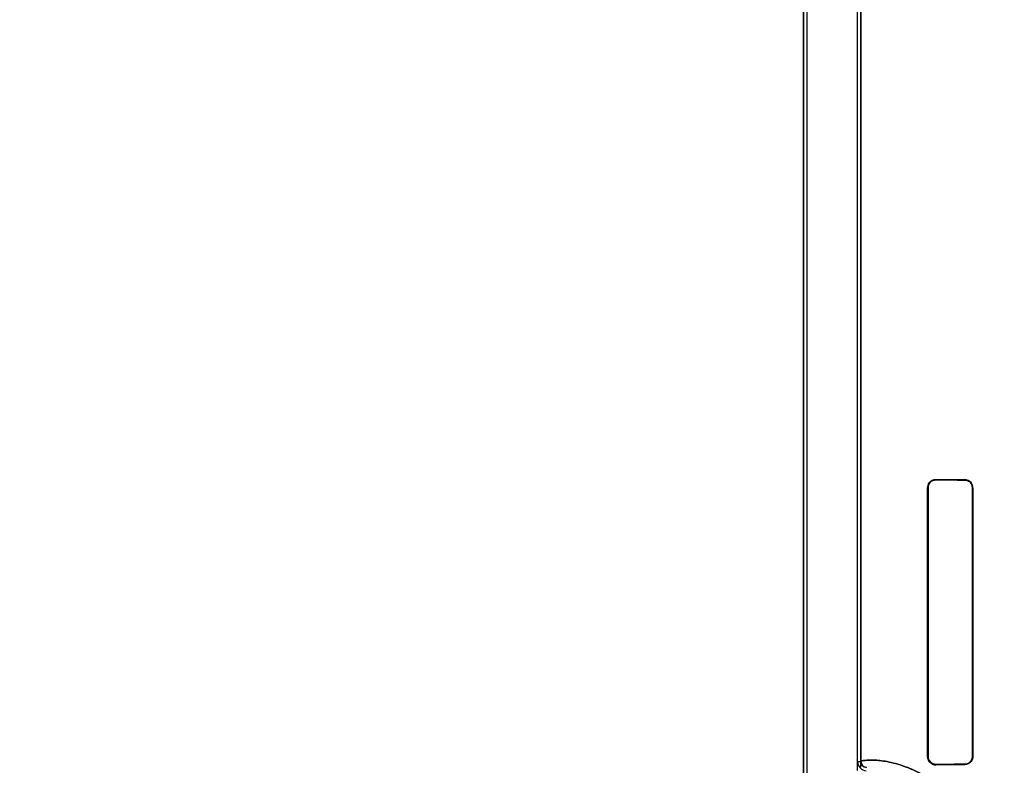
# Model space of a CAD drawing. Header units: millimetres. Extents: x 0 to 297, y 0 to 210.
# Tile 135 of 256: x 56.206 to 56.462, y 157.757 to 157.951. Entities that reach past the tile are written whole.
import ezdxf

# ---------------------------------------------------------------- set-up
doc = ezdxf.new("R2010")
doc.units = ezdxf.units.MM
doc.header["$LTSCALE"] = 16.335
doc.layers.get('0').update_dxf_attribs({"linetype": 'CONTINUOUS'})
for name, color, linetype in [('AXES_REF', 7, 'CONTINUOUS'), ('INTFCLR_1', 7, 'CONTINUOUS'), ('INTFCLR_72935', 7, 'CONTINUOUS')]:
    doc.layers.add(name, color=color, linetype=linetype)

msp = doc.modelspace()

# ---------------------------------------------------------------- linework, layer by layer
at = {"color": 7, "linetype": 'Continuous'}
for radius in [4.8479140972, 4.8475, 4.8164570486]:
    msp.add_circle((57.445730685, 154.9564782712), radius, dxfattribs=at)
msp.add_arc((57.445730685, 154.9564782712), 4.8, 278.2771290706, 261.7228709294, dxfattribs=at)
at = {"layer": 'AXES_REF', "color": 9, "linetype": 'Continuous'}
for radius in [4.4222561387, 2.9642884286]:
    msp.add_circle((57.445730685, 154.9564782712), radius, dxfattribs=at)
at = {"layer": 'AXES_REF', "color": 7, "linetype": 'Continuous'}
msp.add_arc((57.445730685, 154.9564782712), 4.91, 143.2753905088, 36.7246094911, dxfattribs=at)
at = {"layer": 'INTFCLR_1', "color": 6, "linetype": 'Continuous'}
for p, q in [((56.40981489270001, 158.0414711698), (56.40981489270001, 156.7064711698)), ((56.4106965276, 158.0414795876), (56.4106965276, 156.7064711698)), ((56.42393325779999, 157.7576758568), (56.42393325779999, 158.0417491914)), ((56.42481489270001, 158.0417576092), (56.42481489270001, 157.7576758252)), ((56.44216740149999, 157.7589711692), (56.44216740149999, 157.8289711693)), ((56.44229413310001, 157.7589711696), (56.44229413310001, 157.8289711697)), ((56.4538192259, 157.8289711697), (56.4538192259, 157.7589711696)), ((56.4539229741, 157.8289711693), (56.4539229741, 157.7589711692))]:
    msp.add_line(p, q, dxfattribs=at)
at = {"layer": 'INTFCLR_1', "color": 7, "linetype": 'Continuous'}
for p, q in [((56.4437290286, 157.830914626), (56.44434089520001, 157.8310047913)), ((56.44434089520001, 157.7569375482), (56.4437283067, 157.7570279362))]:
    msp.add_line(p, q, dxfattribs=at)
at = {"layer": 'INTFCLR_1', "color": 9, "linetype": 'Continuous'}
for p, q in [((56.44434089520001, 157.8311255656), (56.44434089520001, 157.8310047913)), ((56.45184089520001, 157.8309603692), (56.45184089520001, 157.8310676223)), ((56.44229413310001, 157.8289711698), (56.44216740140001, 157.8289711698)), ((56.4539229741, 157.8289711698), (56.4538192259, 157.8289711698)), ((56.44216740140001, 157.7589711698), (56.44229413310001, 157.7589711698)), ((56.4538192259, 157.7589711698), (56.4539229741, 157.7589711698)), ((56.42393325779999, 157.75767572), (56.42481489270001, 157.75767572)), ((56.44434089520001, 157.7569375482), (56.44434089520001, 157.7568167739)), ((56.45184089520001, 157.7568747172), (56.45184089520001, 157.7569819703))]:
    msp.add_line(p, q, dxfattribs=at)
at = {"layer": 'INTFCLR_1', "color": 6, "linetype": 'Continuous'}
for radius, start, end in [(0.0023817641, 179.9999882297, 267.245207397), (0.0015001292, 180, 267.2444331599)]:
    msp.add_arc((56.4263150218, 157.75767572), radius, start, end, dxfattribs=at)
for centre, major_axis, start_param, end_param in [((56.68559089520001, 157.8314711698), (0.2607760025, 0), -2.752156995, -2.682292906), ((56.68559089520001, 157.8314711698), (0.2757760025, 0), -2.6358278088, -2.5822577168), ((56.68559089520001, 157.7564711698), (0.2757760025, 0), 2.5822577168, 2.6358278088), ((56.68559089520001, 157.7564711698), (0.2607760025, 0), 2.682292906, 2.752156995)]:
    msp.add_ellipse(centre, major_axis=major_axis, ratio=0.0034906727, start_param=start_param, end_param=end_param, dxfattribs=at)
for points, knots in [([(56.44216740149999, 157.8289711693), (56.44216740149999, 157.8294290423), (56.4425261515, 157.8305623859), (56.4436963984, 157.8311310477), (56.44434089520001, 157.8311255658)], [0, 0, 0, 0, 0.4153445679, 1, 1, 1, 1]), ([(56.4539229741, 157.8289711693), (56.4539229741, 157.829435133), (56.4535566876, 157.830531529), (56.4524407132, 157.8310633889), (56.45184089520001, 157.8310676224)], [0, 0, 0, 0, 0.4361394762, 1, 1, 1, 1]), ([(56.45184089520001, 157.8309603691), (56.4522924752, 157.8309578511), (56.4533339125, 157.8305921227), (56.4538192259, 157.8295302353), (56.4538192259, 157.8289711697)], [0, 0, 0, 0, 0.4468271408, 1, 1, 1, 1]), ([(56.44434089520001, 157.756816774), (56.443856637, 157.7568126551), (56.4427145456, 157.7571897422), (56.44216740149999, 157.7583517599), (56.44216740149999, 157.7589711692)], [0, 0, 0, 0, 0.4387807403, 1, 1, 1, 1]), ([(56.4538192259, 157.7589711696), (56.4538192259, 157.7584709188), (56.4534043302, 157.7574183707), (56.4523522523, 157.7569848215), (56.45184089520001, 157.7569819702)], [0, 0, 0, 0, 0.4945066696, 1, 1, 1, 1]), ([(56.4539229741, 157.7589711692), (56.4539229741, 157.7585072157), (56.4535566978, 157.7574108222), (56.4524407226, 157.7568789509), (56.45184089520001, 157.7568747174)], [0, 0, 0, 0, 0.436130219, 1, 1, 1, 1])]:
    msp.add_open_spline(points, degree=3, knots=knots, dxfattribs=at)
at = {"layer": 'INTFCLR_1', "color": 7, "linetype": 'Continuous'}
for points, knots in [([(56.44229413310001, 157.8289711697), (56.4422943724, 157.8294709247), (56.4427067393, 157.8305561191), (56.4437990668, 157.8310012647), (56.44434089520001, 157.8310047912)], [0, 0, 0, 0, 0.4797979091, 1, 1, 1, 1]), ([(56.44434089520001, 157.7569375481), (56.4438483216, 157.7569413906), (56.4427661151, 157.7573280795), (56.4422920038, 157.7584222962), (56.44229413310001, 157.7589711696)], [0, 0, 0, 0, 0.4729760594, 1, 1, 1, 1])]:
    msp.add_open_spline(points, degree=3, knots=knots, dxfattribs=at)
for points in [[(56.44229413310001, 157.8289711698), (56.44229412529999, 157.8294655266), (56.4423625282, 157.8302065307), (56.4428349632, 157.8303521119)], [(56.4437283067, 157.7570279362), (56.44328902, 157.75716348), (56.4426263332, 157.7573975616), (56.4426263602, 157.7578572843)]]:
    msp.add_open_spline(points, degree=3, dxfattribs=at)
at = {"layer": 'INTFCLR_1', "color": 9, "linetype": 'Continuous'}
msp.add_open_spline([(56.4248148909, 157.7576758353), (56.4248148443, 157.7578926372), (56.4259849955, 157.7579979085), (56.4269697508, 157.7581169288), (56.42863897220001, 157.7580582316), (56.4302774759, 157.7578992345), (56.43225743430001, 157.7575645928), (56.43453630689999, 157.7569935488), (56.4371182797, 157.7561043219), (56.4399821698, 157.7547965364), (56.4424867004, 157.7533051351), (56.4445912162, 157.751781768), (56.4462769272, 157.7503815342), (56.4479930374, 157.7487335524), (56.4497181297, 157.7467975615), (56.4511055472, 157.7449463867), (56.4521878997, 157.7432763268), (56.4532941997, 157.7413706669), (56.4542992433, 157.7392724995), (56.4551694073, 157.7369837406), (56.4557621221, 157.7350877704), (56.4562566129, 157.7330638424), (56.4567599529, 157.7301921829), (56.456915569, 157.7279669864), (56.4569155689, 157.7264711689)], degree=3, knots=[0, 0, 0, 0, 0.0129082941, 0.0479369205, 0.0747656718, 0.1077870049, 0.1472777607, 0.1937244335, 0.2476759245, 0.3095864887, 0.3808801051, 0.4208017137, 0.464183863, 0.5112475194, 0.5623302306, 0.6184106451, 0.6487898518, 0.6807805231, 0.7495641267, 0.7869849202, 0.8265031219, 0.8677591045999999, 0.910939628, 1, 1, 1, 1], dxfattribs=at)
at = {"layer": 'INTFCLR_72935', "color": 6, "linetype": 'Continuous'}
for p, q in [((56.40981489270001, 156.7064711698), (56.40981489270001, 158.0414711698)), ((56.4106965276, 158.0414880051), (56.4106965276, 156.7064711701)), ((56.42393325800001, 157.7553165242), (56.42393325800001, 158.0417407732)), ((56.42481489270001, 157.7562116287), (56.42481489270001, 158.0417576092)), ((56.44216740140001, 157.8289711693), (56.44216740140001, 157.7589711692)), ((56.44229413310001, 157.8289711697), (56.44229413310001, 157.7589711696)), ((56.45381922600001, 157.7589711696), (56.45381922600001, 157.8289711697)), ((56.4539229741, 157.7589711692), (56.4539229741, 157.8289711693))]:
    msp.add_line(p, q, dxfattribs=at)
at = {"layer": 'INTFCLR_72935', "color": 7, "linetype": 'Continuous'}
for p, q in [((56.44434089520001, 157.8310047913), (56.4437283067, 157.8309144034)), ((56.4437290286, 157.7570277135), (56.44434089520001, 157.7569375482))]:
    msp.add_line(p, q, dxfattribs=at)
at = {"layer": 'INTFCLR_72935', "color": 9, "linetype": 'Continuous'}
for p, q in [((56.44434089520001, 157.8310047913), (56.44434089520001, 157.8311255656)), ((56.45184089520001, 157.8310676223), (56.45184089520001, 157.8309603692)), ((56.44216740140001, 157.8289711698), (56.44229413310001, 157.8289711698)), ((56.4538192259, 157.8289711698), (56.4539229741, 157.8289711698)), ((56.44229413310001, 157.7589711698), (56.44216740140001, 157.7589711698)), ((56.4539229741, 157.7589711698), (56.4538192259, 157.7589711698)), ((56.44434089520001, 157.7568167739), (56.44434089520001, 157.7569375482)), ((56.45184089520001, 157.7569819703), (56.45184089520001, 157.7568747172))]:
    msp.add_line(p, q, dxfattribs=at)
at = {"layer": 'INTFCLR_72935', "color": 6, "linetype": 'Continuous'}
for centre, major_axis, start_param, end_param in [((56.68559089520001, 157.8314711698), (0.2607760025, 0), -2.752156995, -2.682292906), ((56.68559089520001, 157.8314711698), (0.2757760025, 0), -2.6358278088, -2.5822577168), ((56.68559089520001, 157.7564711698), (0.2757760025, 0), 2.5822577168, 2.6358278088), ((56.68559089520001, 157.7564711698), (0.2607760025, 0), 2.682292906, 2.752156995)]:
    msp.add_ellipse(centre, major_axis=major_axis, ratio=0.0034906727, start_param=start_param, end_param=end_param, dxfattribs=at)
for points, knots in [([(56.44216740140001, 157.8289711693), (56.44216740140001, 157.8294299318), (56.4425271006, 157.8305634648), (56.4436972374, 157.8311310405), (56.44434089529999, 157.8311255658)], [0, 0, 0, 0, 0.4161323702, 1, 1, 1, 1]), ([(56.4539229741, 157.8289711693), (56.4539229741, 157.8294351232), (56.4535566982, 157.8305315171), (56.4524407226, 157.8310633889), (56.45184089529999, 157.8310676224)], [0, 0, 0, 0, 0.4361304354, 1, 1, 1, 1]), ([(56.45381922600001, 157.8289711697), (56.45381922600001, 157.8294537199), (56.4534244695, 157.8305029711), (56.4523697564, 157.8309574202), (56.45184089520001, 157.8309603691)], [0, 0, 0, 0, 0.4771018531, 1, 1, 1, 1]), ([(56.44216740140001, 157.7589711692), (56.44216740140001, 157.7585132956), (56.4425261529, 157.7573799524), (56.4436963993, 157.7568112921), (56.44434089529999, 157.756816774)], [0, 0, 0, 0, 0.4153451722, 1, 1, 1, 1]), ([(56.45184089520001, 157.7569819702), (56.4522924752, 157.7569844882), (56.4533339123, 157.757350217), (56.45381922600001, 157.758412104), (56.45381922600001, 157.7589711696)], [0, 0, 0, 0, 0.4468271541, 1, 1, 1, 1]), ([(56.4539229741, 157.7589711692), (56.4539229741, 157.7585072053), (56.4535566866, 157.7574108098), (56.4524407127, 157.7568789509), (56.45184089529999, 157.7568747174)], [0, 0, 0, 0, 0.4361398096, 1, 1, 1, 1])]:
    msp.add_open_spline(points, degree=3, knots=knots, dxfattribs=at)
at = {"layer": 'INTFCLR_72935', "color": 7, "linetype": 'Continuous'}
for points, knots in [([(56.44434089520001, 157.8310047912), (56.4438483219, 157.8310009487), (56.4427661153, 157.8306142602), (56.4422920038, 157.8295200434), (56.44229413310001, 157.8289711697)], [0, 0, 0, 0, 0.4729758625, 1, 1, 1, 1]), ([(56.44229413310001, 157.7589711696), (56.4422943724, 157.7584714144), (56.4427067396, 157.75738622), (56.443799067, 157.7569410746), (56.44434089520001, 157.7569375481)], [0, 0, 0, 0, 0.4797980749, 1, 1, 1, 1])]:
    msp.add_open_spline(points, degree=3, knots=knots, dxfattribs=at)
for points in [[(56.4437283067, 157.8309144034), (56.4432890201, 157.8307788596), (56.4426263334, 157.8305447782), (56.4426263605, 157.8300850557)], [(56.44229413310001, 157.7589711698), (56.44229412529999, 157.7584768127), (56.4423625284, 157.7577358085), (56.4428349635, 157.7575902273)]]:
    msp.add_open_spline(points, degree=3, dxfattribs=at)
at = {"layer": 'INTFCLR_72935', "color": 9, "linetype": 'Continuous'}
msp.add_open_spline([(56.456915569, 157.7264711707), (56.4569155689, 157.7279653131), (56.4567603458, 157.7301873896), (56.4562586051, 157.7330536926), (56.4557664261, 157.7350716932), (56.4551763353, 157.7369634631), (56.4543095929, 157.7392483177), (56.4533083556, 157.7413431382), (56.4522061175, 157.7432465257), (56.45112386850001, 157.7449206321), (56.4497308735, 157.7467827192), (56.447999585, 157.7487270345), (56.4458011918, 157.7508386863), (56.443124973, 157.7529238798), (56.4404268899, 157.7545326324), (56.4384060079, 157.7555163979), (56.4366083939, 157.7562800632), (56.4345299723, 157.7569955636), (56.4322448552, 157.7575675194), (56.4302578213, 157.7579019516), (56.42861640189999, 157.7580599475), (56.4269521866, 157.7581160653), (56.4259728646, 157.7579981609), (56.42481483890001, 157.7578900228), (56.4248148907, 157.7576758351)], degree=3, knots=[0, 0, 0, 0, 0.0889625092, 0.1320587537, 0.1731705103, 0.2125452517, 0.249971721, 0.318606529, 0.3504677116, 0.380890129, 0.4372578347, 0.488730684, 0.5357263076, 0.6186117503, 0.6900918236, 0.7223294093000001, 0.752379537, 0.8063468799, 0.8529608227, 0.8926493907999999, 0.9257163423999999, 0.9524727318, 0.987247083, 1, 1, 1, 1], dxfattribs=at)
at = {"layer": 'INTFCLR_72935', "color": 6, "linetype": 'Continuous'}
msp.add_open_spline([(56.4262428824, 157.7561773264), (56.42578997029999, 157.7561990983), (56.4250627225, 157.7564003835), (56.4250627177, 157.7568538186)], degree=3, dxfattribs=at)

doc.saveas('drawing.dxf')
